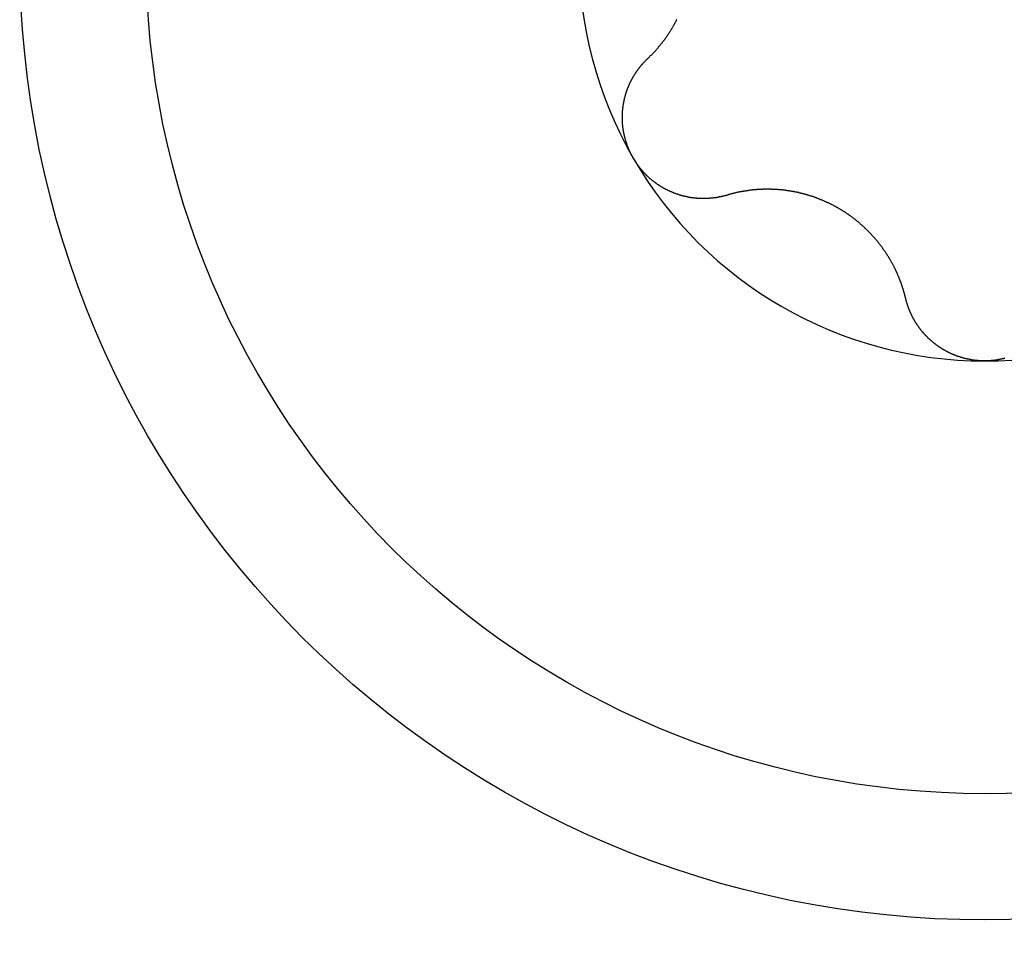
# Model space of a CAD drawing. Extents: x 1107 to 4046, y 937 to 3355.
# Tile 113 of 256: x 2272.13 to 2277.59, y 1096.14 to 1101.32. Entities that reach past the tile are written whole.
import ezdxf

# ---------------------------------------------------------------- set-up
doc = ezdxf.new("R2010")
doc.units = 0
doc.layers.add('KF_VIDA_L___C_TOP', color=7, linetype='CONTINUOUS')

# ---------------------------------------------------------------- blocks, each defined once
blk = doc.blocks.new('KF_VIDA_L___C_TOP')
at = {"layer": 'KF_VIDA_L___C_TOP'}
for points in [[(88.6323, -315.573, 0), (88.6343, -315.571, 0), (88.6363, -315.569, 0), (88.6383, -315.567, 0), (88.6402, -315.565, 0), (88.6422, -315.563, 0), (88.6442, -315.561, 0), (88.6461, -315.559, 0), (88.6481, -315.557, 0), (88.65, -315.555, 0), (88.6519, -315.554, 0), (88.6539, -315.552, 0), (88.6558, -315.55, 0), (88.6577, -315.548, 0), (88.6596, -315.546, 0), (88.6615, -315.544, 0), (88.6634, -315.542, 0), (88.6653, -315.54, 0), (88.6671, -315.538, 0), (88.669, -315.536, 0), (88.6709, -315.534, 0), (88.6727, -315.532, 0), (88.6746, -315.53, 0), (88.6764, -315.528, 0), (88.6782, -315.526, 0), (88.6801, -315.524, 0), (88.6819, -315.521, 0), (88.6837, -315.519, 0), (88.6855, -315.517, 0), (88.6873, -315.515, 0), (88.689, -315.513, 0), (88.6908, -315.511, 0), (88.6926, -315.509, 0), (88.6943, -315.507, 0), (88.6961, -315.505, 0), (88.6978, -315.503, 0), (88.6996, -315.501, 0), (88.7013, -315.499, 0), (88.703, -315.497, 0), (88.7047, -315.494, 0), (88.7064, -315.492, 0), (88.7081, -315.49, 0), (88.7098, -315.488, 0), (88.7115, -315.486, 0), (88.7132, -315.484, 0), (88.7148, -315.482, 0), (88.7165, -315.479, 0), (88.7181, -315.477, 0), (88.7197, -315.475, 0), (88.7214, -315.473, 0), (88.723, -315.471, 0), (88.7246, -315.469, 0), (88.7262, -315.467, 0), (88.7278, -315.464, 0), (88.7294, -315.462, 0), (88.731, -315.46, 0), (88.7325, -315.458, 0), (88.7341, -315.456, 0), (88.7356, -315.453, 0), (88.7372, -315.451, 0), (88.7387, -315.449, 0), (88.7402, -315.447, 0), (88.7417, -315.445, 0), (88.7432, -315.442, 0), (88.7447, -315.44, 0), (88.7462, -315.438, 0), (88.7477, -315.436, 0), (88.7492, -315.434, 0), (88.7506, -315.431, 0), (88.7521, -315.429, 0), (88.7536, -315.427, 0), (88.755, -315.425, 0), (88.7565, -315.422, 0), (88.7579, -315.42, 0), (88.7594, -315.418, 0), (88.7608, -315.415, 0), (88.7622, -315.413, 0), (88.7637, -315.411, 0), (88.7651, -315.408, 0), (88.7665, -315.406, 0), (88.7679, -315.404, 0), (88.7693, -315.401, 0), (88.7707, -315.399, 0), (88.7721, -315.397, 0), (88.7735, -315.394, 0), (88.7749, -315.392, 0), (88.7763, -315.389, 0), (88.7777, -315.387, 0), (88.779, -315.384, 0), (88.7804, -315.382, 0), (88.7817, -315.379, 0), (88.7831, -315.377, 0), (88.7844, -315.375, 0), (88.7858, -315.372, 0), (88.7871, -315.37, 0), (88.7884, -315.367, 0), (88.7898, -315.364, 0), (88.7911, -315.362, 0), (88.7924, -315.359, 0), (88.7937, -315.357, 0)], [(88.5514, -316.125, 0), (88.5502, -316.123, 0), (88.5491, -316.121, 0), (88.5479, -316.119, 0), (88.5467, -316.117, 0), (88.5456, -316.114, 0), (88.5444, -316.112, 0), (88.5433, -316.11, 0), (88.5422, -316.108, 0), (88.5411, -316.106, 0), (88.54, -316.104, 0), (88.5389, -316.102, 0), (88.5378, -316.099, 0), (88.5367, -316.097, 0), (88.5357, -316.095, 0), (88.5346, -316.093, 0), (88.5336, -316.091, 0), (88.5326, -316.088, 0), (88.5316, -316.086, 0), (88.5306, -316.084, 0), (88.5296, -316.082, 0), (88.5286, -316.08, 0), (88.5277, -316.077, 0), (88.5267, -316.075, 0), (88.5258, -316.073, 0), (88.5248, -316.071, 0), (88.5239, -316.068, 0), (88.523, -316.066, 0), (88.5221, -316.064, 0), (88.5213, -316.061, 0), (88.5204, -316.059, 0), (88.5195, -316.057, 0), (88.5187, -316.055, 0), (88.5178, -316.052, 0), (88.517, -316.05, 0), (88.5162, -316.048, 0), (88.5154, -316.045, 0), (88.5146, -316.043, 0), (88.5139, -316.041, 0), (88.5131, -316.038, 0), (88.5123, -316.036, 0), (88.5116, -316.034, 0), (88.5109, -316.031, 0), (88.5102, -316.029, 0), (88.5095, -316.026, 0), (88.5088, -316.024, 0), (88.5081, -316.022, 0), (88.5075, -316.019, 0), (88.5068, -316.017, 0), (88.5062, -316.015, 0), (88.5055, -316.012, 0), (88.5049, -316.01, 0), (88.5043, -316.007, 0), (88.5037, -316.005, 0), (88.5032, -316.003, 0), (88.5026, -316, 0), (88.5021, -315.998, 0), (88.5015, -315.995, 0), (88.501, -315.993, 0), (88.5005, -315.991, 0), (88.5, -315.988, 0), (88.4995, -315.986, 0), (88.4991, -315.983, 0), (88.4986, -315.981, 0), (88.4982, -315.979, 0), (88.4977, -315.976, 0), (88.4973, -315.974, 0), (88.4969, -315.971, 0), (88.4965, -315.969, 0), (88.4961, -315.966, 0), (88.4958, -315.964, 0), (88.4954, -315.961, 0), (88.4951, -315.959, 0), (88.4948, -315.957, 0), (88.4945, -315.954, 0), (88.4942, -315.952, 0), (88.4939, -315.949, 0), (88.4936, -315.947, 0), (88.4934, -315.944, 0), (88.4931, -315.942, 0), (88.4929, -315.94, 0), (88.4927, -315.937, 0), (88.4925, -315.935, 0), (88.4923, -315.932, 0), (88.4921, -315.93, 0), (88.492, -315.927, 0), (88.4918, -315.925, 0), (88.4917, -315.922, 0), (88.4916, -315.92, 0), (88.4915, -315.917, 0), (88.4914, -315.915, 0), (88.4913, -315.913, 0), (88.4913, -315.91, 0), (88.4912, -315.908, 0), (88.4912, -315.905, 0), (88.4912, -315.903, 0), (88.4912, -315.9, 0), (88.4912, -315.898, 0), (88.4912, -315.896, 0), (88.4913, -315.893, 0), (88.4913, -315.891, 0), (88.4914, -315.888, 0), (88.4914, -315.886, 0), (88.4915, -315.883, 0), (88.4916, -315.881, 0), (88.4918, -315.878, 0), (88.4919, -315.876, 0), (88.492, -315.874, 0), (88.4922, -315.871, 0), (88.4923, -315.869, 0), (88.4925, -315.866, 0), (88.4927, -315.864, 0), (88.4929, -315.862, 0), (88.4931, -315.859, 0), (88.4934, -315.857, 0), (88.4936, -315.854, 0), (88.4939, -315.852, 0), (88.4941, -315.85, 0), (88.4944, -315.847, 0), (88.4947, -315.845, 0), (88.495, -315.842, 0), (88.4953, -315.84, 0), (88.4957, -315.838, 0), (88.496, -315.835, 0), (88.4964, -315.833, 0), (88.4967, -315.831, 0), (88.4971, -315.828, 0), (88.4975, -315.826, 0), (88.4979, -315.823, 0), (88.4983, -315.821, 0), (88.4987, -315.819, 0), (88.4992, -315.816, 0), (88.4996, -315.814, 0), (88.5001, -315.812, 0), (88.5005, -315.809, 0), (88.501, -315.807, 0), (88.5015, -315.805, 0), (88.502, -315.803, 0), (88.5025, -315.8, 0), (88.503, -315.798, 0), (88.5036, -315.796, 0), (88.5041, -315.793, 0), (88.5047, -315.791, 0), (88.5052, -315.789, 0), (88.5058, -315.787, 0), (88.5064, -315.784, 0), (88.507, -315.782, 0), (88.5076, -315.78, 0), (88.5083, -315.778, 0), (88.5089, -315.775, 0), (88.5095, -315.773, 0), (88.5102, -315.771, 0), (88.5108, -315.769, 0), (88.5115, -315.766, 0), (88.5122, -315.764, 0), (88.5129, -315.762, 0), (88.5136, -315.76, 0), (88.5143, -315.758, 0), (88.515, -315.755, 0), (88.5158, -315.753, 0), (88.5165, -315.751, 0), (88.5173, -315.749, 0), (88.518, -315.747, 0), (88.5188, -315.745, 0), (88.5196, -315.743, 0), (88.5204, -315.74, 0), (88.5212, -315.738, 0), (88.522, -315.736, 0), (88.5228, -315.734, 0), (88.5237, -315.732, 0), (88.5245, -315.73, 0), (88.5254, -315.728, 0), (88.5262, -315.726, 0), (88.5271, -315.724, 0), (88.528, -315.722, 0), (88.5289, -315.72, 0), (88.5298, -315.718, 0), (88.5307, -315.716, 0), (88.5316, -315.714, 0), (88.5326, -315.711, 0), (88.5335, -315.709, 0), (88.5345, -315.707, 0), (88.5354, -315.705, 0), (88.5364, -315.703, 0), (88.5374, -315.701, 0), (88.5384, -315.699, 0), (88.5394, -315.697, 0), (88.5405, -315.695, 0), (88.5415, -315.693, 0), (88.5425, -315.691, 0), (88.5436, -315.689, 0), (88.5447, -315.687, 0), (88.5457, -315.685, 0), (88.5468, -315.683, 0), (88.5479, -315.681, 0), (88.549, -315.679, 0), (88.5501, -315.677, 0), (88.5513, -315.675, 0), (88.5524, -315.674, 0), (88.5535, -315.672, 0), (88.5547, -315.67, 0), (88.5559, -315.668, 0), (88.557, -315.666, 0), (88.5582, -315.664, 0), (88.5594, -315.662, 0), (88.5606, -315.66, 0), (88.5618, -315.658, 0), (88.5631, -315.656, 0), (88.5643, -315.654, 0), (88.5655, -315.652, 0), (88.5668, -315.65, 0), (88.5681, -315.649, 0), (88.5693, -315.647, 0), (88.5706, -315.645, 0), (88.5719, -315.643, 0), (88.5732, -315.641, 0), (88.5745, -315.639, 0), (88.5758, -315.637, 0), (88.5772, -315.636, 0), (88.5785, -315.634, 0), (88.5798, -315.632, 0), (88.5812, -315.63, 0), (88.5826, -315.628, 0), (88.5839, -315.626, 0), (88.5853, -315.625, 0), (88.5867, -315.623, 0), (88.5881, -315.621, 0), (88.5895, -315.619, 0), (88.5909, -315.618, 0), (88.5923, -315.616, 0), (88.5938, -315.614, 0), (88.5952, -315.612, 0), (88.5967, -315.611, 0), (88.5981, -315.609, 0), (88.5996, -315.607, 0), (88.6011, -315.605, 0), (88.6026, -315.604, 0), (88.6041, -315.602, 0), (88.6056, -315.6, 0), (88.6071, -315.599, 0), (88.6086, -315.597, 0), (88.6101, -315.595, 0), (88.6116, -315.594, 0), (88.6132, -315.592, 0), (88.6147, -315.59, 0), (88.6163, -315.589, 0), (88.6179, -315.587, 0), (88.6194, -315.585, 0), (88.621, -315.584, 0), (88.6226, -315.582, 0), (88.6242, -315.581, 0), (88.6258, -315.579, 0), (88.6274, -315.577, 0), (88.629, -315.576, 0), (88.6307, -315.574, 0), (88.6323, -315.573, 0)], [(89.0702, -316.331, 0), (89.068, -316.332, 0), (89.0658, -316.332, 0), (89.0637, -316.333, 0), (89.0615, -316.334, 0), (89.0593, -316.334, 0), (89.0571, -316.335, 0), (89.0549, -316.335, 0), (89.0528, -316.336, 0), (89.0506, -316.336, 0), (89.0484, -316.337, 0), (89.0462, -316.338, 0), (89.044, -316.338, 0), (89.0418, -316.339, 0), (89.0396, -316.339, 0), (89.0373, -316.34, 0), (89.0351, -316.34, 0), (89.0329, -316.341, 0), (89.0307, -316.341, 0), (89.0285, -316.341, 0), (89.0263, -316.342, 0), (89.024, -316.342, 0), (89.0218, -316.343, 0), (89.0196, -316.343, 0), (89.0173, -316.343, 0), (89.0151, -316.344, 0), (89.0129, -316.344, 0), (89.0106, -316.345, 0), (89.0084, -316.345, 0), (89.0061, -316.345, 0), (89.0039, -316.346, 0), (89.0017, -316.346, 0), (88.9994, -316.346, 0), (88.9972, -316.346, 0), (88.9949, -316.347, 0), (88.9927, -316.347, 0), (88.9904, -316.347, 0), (88.9881, -316.347, 0), (88.9859, -316.348, 0), (88.9836, -316.348, 0), (88.9814, -316.348, 0), (88.9791, -316.348, 0), (88.9769, -316.348, 0), (88.9746, -316.349, 0), (88.9723, -316.349, 0), (88.9701, -316.349, 0), (88.9678, -316.349, 0), (88.9656, -316.349, 0), (88.9633, -316.349, 0), (88.961, -316.349, 0), (88.9588, -316.35, 0), (88.9565, -316.35, 0), (88.9542, -316.35, 0), (88.952, -316.35, 0), (88.9497, -316.35, 0), (88.9475, -316.35, 0), (88.9452, -316.35, 0), (88.9429, -316.35, 0), (88.9407, -316.35, 0), (88.9384, -316.35, 0), (88.9361, -316.35, 0), (88.9339, -316.35, 0), (88.9316, -316.35, 0), (88.9294, -316.35, 0), (88.9271, -316.35, 0), (88.9249, -316.35, 0), (88.9226, -316.35, 0), (88.9203, -316.349, 0), (88.9181, -316.349, 0), (88.9158, -316.349, 0), (88.9136, -316.349, 0), (88.9113, -316.349, 0), (88.9091, -316.349, 0), (88.9069, -316.349, 0), (88.9046, -316.348, 0), (88.9024, -316.348, 0), (88.9001, -316.348, 0), (88.8979, -316.348, 0), (88.8957, -316.348, 0), (88.8934, -316.347, 0), (88.8912, -316.347, 0), (88.889, -316.347, 0), (88.8867, -316.347, 0), (88.8845, -316.346, 0), (88.8823, -316.346, 0), (88.8801, -316.346, 0), (88.8779, -316.346, 0), (88.8756, -316.345, 0), (88.8734, -316.345, 0), (88.8712, -316.345, 0), (88.869, -316.344, 0), (88.8667, -316.344, 0), (88.8645, -316.343, 0), (88.8623, -316.343, 0), (88.86, -316.343, 0), (88.8578, -316.342, 0), (88.8555, -316.342, 0), (88.8533, -316.341, 0), (88.851, -316.341, 0), (88.8488, -316.34, 0), (88.8465, -316.34, 0), (88.8443, -316.339, 0), (88.8421, -316.339, 0), (88.8398, -316.338, 0), (88.8375, -316.338, 0), (88.8353, -316.337, 0), (88.833, -316.337, 0), (88.8308, -316.336, 0), (88.8285, -316.336, 0), (88.8263, -316.335, 0), (88.824, -316.334, 0), (88.8218, -316.334, 0), (88.8195, -316.333, 0), (88.8173, -316.332, 0), (88.815, -316.332, 0), (88.8128, -316.331, 0), (88.8105, -316.33, 0), (88.8083, -316.33, 0), (88.806, -316.329, 0), (88.8038, -316.328, 0), (88.8015, -316.328, 0), (88.7993, -316.327, 0), (88.797, -316.326, 0), (88.7948, -316.325, 0), (88.7925, -316.325, 0), (88.7903, -316.324, 0), (88.788, -316.323, 0), (88.7858, -316.322, 0), (88.7836, -316.321, 0), (88.7813, -316.32, 0), (88.7791, -316.32, 0), (88.7769, -316.319, 0), (88.7746, -316.318, 0), (88.7724, -316.317, 0), (88.7702, -316.316, 0), (88.768, -316.315, 0), (88.7658, -316.314, 0), (88.7635, -316.313, 0), (88.7613, -316.312, 0), (88.7591, -316.311, 0), (88.7569, -316.31, 0), (88.7547, -316.309, 0), (88.7525, -316.308, 0), (88.7503, -316.307, 0), (88.7481, -316.306, 0), (88.746, -316.305, 0), (88.7438, -316.304, 0), (88.7416, -316.303, 0), (88.7394, -316.302, 0), (88.7373, -316.301, 0), (88.7351, -316.3, 0), (88.7329, -316.299, 0), (88.7308, -316.298, 0), (88.7286, -316.297, 0), (88.7265, -316.295, 0), (88.7243, -316.294, 0), (88.7222, -316.293, 0), (88.7201, -316.292, 0), (88.718, -316.291, 0), (88.7158, -316.289, 0), (88.7137, -316.288, 0), (88.7116, -316.287, 0), (88.7095, -316.286, 0), (88.7074, -316.285, 0), (88.7053, -316.283, 0), (88.7033, -316.282, 0), (88.7012, -316.281, 0), (88.6991, -316.279, 0), (88.6971, -316.278, 0), (88.695, -316.277, 0), (88.6929, -316.275, 0), (88.6909, -316.274, 0), (88.6889, -316.273, 0), (88.6868, -316.271, 0), (88.6848, -316.27, 0), (88.6828, -316.268, 0), (88.6808, -316.267, 0), (88.6788, -316.266, 0), (88.6768, -316.264, 0), (88.6748, -316.263, 0), (88.6729, -316.261, 0), (88.6709, -316.26, 0), (88.6689, -316.258, 0), (88.667, -316.257, 0), (88.665, -316.255, 0), (88.6631, -316.254, 0), (88.6612, -316.252, 0), (88.6592, -316.251, 0), (88.6573, -316.249, 0), (88.6554, -316.248, 0), (88.6535, -316.246, 0), (88.6516, -316.244, 0), (88.6498, -316.243, 0), (88.6479, -316.241, 0), (88.646, -316.24, 0), (88.6442, -316.238, 0), (88.6423, -316.236, 0), (88.6405, -316.235, 0), (88.6387, -316.233, 0), (88.6369, -316.231, 0), (88.6351, -316.23, 0), (88.6333, -316.228, 0), (88.6315, -316.226, 0), (88.6297, -316.225, 0), (88.6279, -316.223, 0), (88.6261, -316.221, 0), (88.6244, -316.219, 0), (88.6226, -316.218, 0), (88.6209, -316.216, 0), (88.6192, -316.214, 0), (88.6175, -316.212, 0), (88.6158, -316.211, 0), (88.6141, -316.209, 0), (88.6124, -316.207, 0), (88.6107, -316.205, 0), (88.609, -316.203, 0), (88.6074, -316.202, 0), (88.6057, -316.2, 0), (88.6041, -316.198, 0), (88.6025, -316.196, 0), (88.6009, -316.194, 0), (88.5993, -316.192, 0), (88.5977, -316.19, 0), (88.5961, -316.189, 0), (88.5945, -316.187, 0), (88.593, -316.185, 0), (88.5914, -316.183, 0), (88.5899, -316.181, 0), (88.5883, -316.179, 0), (88.5868, -316.177, 0), (88.5853, -316.175, 0), (88.5838, -316.173, 0), (88.5823, -316.171, 0), (88.5809, -316.169, 0), (88.5794, -316.167, 0), (88.5779, -316.166, 0), (88.5765, -316.164, 0), (88.5751, -316.162, 0), (88.5737, -316.16, 0), (88.5723, -316.158, 0), (88.5709, -316.156, 0), (88.5695, -316.154, 0), (88.5681, -316.152, 0), (88.5668, -316.15, 0), (88.5654, -316.148, 0), (88.5641, -316.146, 0), (88.5628, -316.144, 0), (88.5615, -316.141, 0), (88.5602, -316.139, 0), (88.5589, -316.137, 0), (88.5576, -316.135, 0), (88.5563, -316.133, 0), (88.5551, -316.131, 0), (88.5539, -316.129, 0), (88.5527, -316.127, 0), (88.5514, -316.125, 0)], [(90.0621, -316.904, 0), (90.0615, -316.901, 0), (90.0609, -316.898, 0), (90.0602, -316.896, 0), (90.0595, -316.893, 0), (90.0589, -316.89, 0), (90.0582, -316.888, 0), (90.0575, -316.885, 0), (90.0568, -316.883, 0), (90.0561, -316.88, 0), (90.0553, -316.877, 0), (90.0546, -316.875, 0), (90.0539, -316.872, 0), (90.0531, -316.869, 0), (90.0523, -316.867, 0), (90.0516, -316.864, 0), (90.0508, -316.861, 0), (90.05, -316.859, 0), (90.0492, -316.856, 0), (90.0484, -316.854, 0), (90.0476, -316.851, 0), (90.0468, -316.848, 0), (90.0459, -316.846, 0), (90.0451, -316.843, 0), (90.0443, -316.84, 0), (90.0434, -316.838, 0), (90.0425, -316.835, 0), (90.0417, -316.833, 0), (90.0408, -316.83, 0), (90.0399, -316.828, 0), (90.039, -316.825, 0), (90.0381, -316.822, 0), (90.0372, -316.82, 0), (90.0362, -316.817, 0), (90.0353, -316.815, 0), (90.0344, -316.812, 0), (90.0334, -316.81, 0), (90.0325, -316.807, 0), (90.0315, -316.804, 0), (90.0305, -316.802, 0), (90.0295, -316.799, 0), (90.0286, -316.797, 0), (90.0276, -316.794, 0), (90.0265, -316.792, 0), (90.0255, -316.789, 0), (90.0245, -316.787, 0), (90.0235, -316.784, 0), (90.0224, -316.782, 0), (90.0214, -316.779, 0), (90.0203, -316.777, 0), (90.0193, -316.774, 0), (90.0182, -316.772, 0), (90.0171, -316.769, 0), (90.0161, -316.767, 0), (90.015, -316.764, 0), (90.0139, -316.762, 0), (90.0128, -316.76, 0), (90.0116, -316.757, 0), (90.0105, -316.755, 0), (90.0094, -316.752, 0), (90.0083, -316.75, 0), (90.0071, -316.747, 0), (90.006, -316.745, 0), (90.0048, -316.743, 0), (90.0036, -316.74, 0), (90.0025, -316.738, 0), (90.0013, -316.735, 0), (90.0001, -316.733, 0), (89.9989, -316.731, 0), (89.9977, -316.728, 0), (89.9965, -316.726, 0), (89.9952, -316.723, 0), (89.994, -316.721, 0), (89.9927, -316.719, 0), (89.9914, -316.716, 0), (89.9902, -316.714, 0), (89.9889, -316.711, 0), (89.9876, -316.709, 0), (89.9862, -316.707, 0), (89.9849, -316.704, 0), (89.9836, -316.702, 0), (89.9822, -316.699, 0), (89.9808, -316.697, 0), (89.9795, -316.695, 0), (89.9781, -316.692, 0), (89.9767, -316.69, 0), (89.9753, -316.687, 0), (89.9738, -316.685, 0), (89.9724, -316.683, 0), (89.971, -316.68, 0), (89.9695, -316.678, 0), (89.968, -316.675, 0), (89.9666, -316.673, 0), (89.9651, -316.671, 0), (89.9636, -316.668, 0), (89.9621, -316.666, 0), (89.9605, -316.663, 0), (89.959, -316.661, 0), (89.9574, -316.659, 0), (89.9559, -316.656, 0), (89.9543, -316.654, 0), (89.9527, -316.651, 0), (89.9512, -316.649, 0), (89.9496, -316.647, 0), (89.9479, -316.644, 0), (89.9463, -316.642, 0), (89.9447, -316.639, 0), (89.943, -316.637, 0), (89.9414, -316.635, 0), (89.9397, -316.632, 0), (89.938, -316.63, 0), (89.9363, -316.628, 0), (89.9346, -316.625, 0), (89.9329, -316.623, 0), (89.9312, -316.62, 0), (89.9295, -316.618, 0), (89.9277, -316.616, 0), (89.926, -316.613, 0), (89.9242, -316.611, 0), (89.9225, -316.609, 0), (89.9207, -316.606, 0), (89.9189, -316.604, 0), (89.9171, -316.602, 0), (89.9153, -316.599, 0), (89.9134, -316.597, 0), (89.9116, -316.595, 0), (89.9097, -316.592, 0), (89.9079, -316.59, 0), (89.906, -316.588, 0), (89.9041, -316.585, 0), (89.9022, -316.583, 0), (89.9003, -316.581, 0), (89.8984, -316.579, 0), (89.8965, -316.576, 0), (89.8946, -316.574, 0), (89.8926, -316.572, 0), (89.8907, -316.569, 0), (89.8887, -316.567, 0), (89.8868, -316.565, 0), (89.8848, -316.563, 0), (89.8828, -316.56, 0), (89.8808, -316.558, 0), (89.8788, -316.556, 0), (89.8768, -316.554, 0), (89.8747, -316.552, 0), (89.8727, -316.549, 0), (89.8706, -316.547, 0), (89.8686, -316.545, 0), (89.8665, -316.543, 0), (89.8644, -316.541, 0), (89.8623, -316.538, 0), (89.8602, -316.536, 0), (89.8581, -316.534, 0), (89.856, -316.532, 0), (89.8539, -316.53, 0), (89.8517, -316.528, 0), (89.8496, -316.526, 0), (89.8474, -316.524, 0), (89.8453, -316.521, 0), (89.8431, -316.519, 0), (89.8409, -316.517, 0), (89.8387, -316.515, 0), (89.8365, -316.513, 0), (89.8343, -316.511, 0), (89.8321, -316.509, 0), (89.8299, -316.507, 0), (89.8276, -316.505, 0), (89.8254, -316.503, 0), (89.8232, -316.501, 0), (89.8209, -316.499, 0), (89.8186, -316.497, 0), (89.8164, -316.495, 0), (89.8141, -316.493, 0), (89.8118, -316.491, 0), (89.8095, -316.489, 0), (89.8072, -316.487, 0), (89.8049, -316.485, 0), (89.8026, -316.483, 0), (89.8003, -316.481, 0), (89.798, -316.479, 0), (89.7956, -316.477, 0), (89.7933, -316.475, 0), (89.791, -316.473, 0), (89.7886, -316.471, 0), (89.7863, -316.47, 0), (89.7839, -316.468, 0), (89.7815, -316.466, 0), (89.7792, -316.464, 0), (89.7768, -316.462, 0), (89.7744, -316.46, 0), (89.772, -316.458, 0), (89.7696, -316.457, 0), (89.7672, -316.455, 0), (89.7648, -316.453, 0), (89.7624, -316.451, 0), (89.76, -316.449, 0), (89.7576, -316.448, 0), (89.7552, -316.446, 0), (89.7527, -316.444, 0), (89.7503, -316.443, 0), (89.7479, -316.441, 0), (89.7454, -316.439, 0), (89.743, -316.437, 0), (89.7405, -316.436, 0), (89.7381, -316.434, 0), (89.7356, -316.432, 0), (89.7332, -316.431, 0), (89.7307, -316.429, 0), (89.7282, -316.427, 0), (89.7258, -316.426, 0), (89.7233, -316.424, 0), (89.7208, -316.423, 0), (89.7183, -316.421, 0), (89.7159, -316.419, 0), (89.7134, -316.418, 0), (89.7109, -316.416, 0), (89.7084, -316.415, 0), (89.7059, -316.413, 0), (89.7034, -316.412, 0), (89.7009, -316.41, 0), (89.6984, -316.409, 0), (89.6959, -316.407, 0), (89.6934, -316.406, 0), (89.6909, -316.404, 0), (89.6884, -316.403, 0), (89.6859, -316.401, 0), (89.6834, -316.4, 0), (89.6808, -316.399, 0), (89.6783, -316.397, 0), (89.6757, -316.396, 0), (89.6732, -316.394, 0), (89.6706, -316.393, 0), (89.668, -316.392, 0), (89.6654, -316.39, 0), (89.6628, -316.389, 0), (89.6602, -316.387, 0), (89.6576, -316.386, 0), (89.655, -316.385, 0), (89.6523, -316.383, 0), (89.6497, -316.382, 0), (89.6471, -316.381, 0), (89.6444, -316.379, 0), (89.6417, -316.378, 0), (89.6391, -316.377, 0), (89.6364, -316.376, 0), (89.6337, -316.374, 0), (89.631, -316.373, 0), (89.6283, -316.372, 0), (89.6256, -316.371, 0), (89.6229, -316.369, 0), (89.6202, -316.368, 0), (89.6174, -316.367, 0), (89.6147, -316.366, 0), (89.612, -316.364, 0), (89.6092, -316.363, 0), (89.6065, -316.362, 0), (89.6037, -316.361, 0), (89.6009, -316.36, 0), (89.5982, -316.359, 0), (89.5954, -316.357, 0), (89.5926, -316.356, 0), (89.5898, -316.355, 0), (89.587, -316.354, 0), (89.5842, -316.353, 0), (89.5814, -316.352, 0), (89.5786, -316.351, 0), (89.5758, -316.35, 0), (89.5729, -316.349, 0), (89.5701, -316.347, 0), (89.5673, -316.346, 0), (89.5644, -316.345, 0), (89.5616, -316.344, 0), (89.5588, -316.343, 0), (89.5559, -316.342, 0), (89.5531, -316.341, 0), (89.5502, -316.34, 0), (89.5473, -316.339, 0), (89.5445, -316.338, 0), (89.5416, -316.337, 0), (89.5387, -316.337, 0), (89.5358, -316.336, 0), (89.533, -316.335, 0), (89.5301, -316.334, 0), (89.5272, -316.333, 0), (89.5243, -316.332, 0), (89.5214, -316.331, 0), (89.5185, -316.33, 0), (89.5156, -316.329, 0), (89.5127, -316.329, 0), (89.5098, -316.328, 0), (89.5069, -316.327, 0), (89.504, -316.326, 0), (89.5011, -316.325, 0), (89.4982, -316.325, 0), (89.4952, -316.324, 0), (89.4923, -316.323, 0), (89.4894, -316.322, 0), (89.4865, -316.321, 0), (89.4836, -316.321, 0), (89.4806, -316.32, 0), (89.4777, -316.319, 0), (89.4748, -316.319, 0), (89.4718, -316.318, 0), (89.4689, -316.317, 0), (89.466, -316.317, 0), (89.4631, -316.316, 0), (89.4601, -316.315, 0), (89.4572, -316.315, 0), (89.4543, -316.314, 0), (89.4513, -316.314, 0), (89.4484, -316.313, 0), (89.4454, -316.312, 0), (89.4425, -316.312, 0), (89.4396, -316.311, 0), (89.4366, -316.311, 0), (89.4337, -316.31, 0), (89.4308, -316.31, 0), (89.4278, -316.309, 0), (89.4249, -316.309, 0), (89.422, -316.308, 0), (89.419, -316.308, 0), (89.4161, -316.307, 0), (89.4132, -316.307, 0), (89.4103, -316.306, 0), (89.4073, -316.306, 0), (89.4044, -316.306, 0), (89.4015, -316.305, 0), (89.3986, -316.305, 0), (89.3956, -316.304, 0), (89.3927, -316.304, 0), (89.3898, -316.304, 0), (89.3869, -316.303, 0), (89.384, -316.303, 0), (89.3811, -316.303, 0), (89.3782, -316.302, 0), (89.3753, -316.302, 0), (89.3724, -316.302, 0), (89.3695, -316.302, 0), (89.3666, -316.301, 0), (89.3637, -316.301, 0), (89.3608, -316.301, 0), (89.3579, -316.301, 0), (89.355, -316.3, 0), (89.3521, -316.3, 0), (89.3493, -316.3, 0), (89.3464, -316.3, 0), (89.3435, -316.3, 0), (89.3406, -316.299, 0), (89.3378, -316.299, 0), (89.3349, -316.299, 0), (89.3321, -316.299, 0), (89.3292, -316.299, 0), (89.3264, -316.299, 0), (89.3235, -316.299, 0), (89.3207, -316.299, 0), (89.3179, -316.298, 0), (89.3151, -316.298, 0), (89.3122, -316.298, 0), (89.3094, -316.298, 0), (89.3066, -316.298, 0), (89.3038, -316.298, 0), (89.301, -316.298, 0), (89.2982, -316.298, 0), (89.2954, -316.298, 0), (89.2927, -316.298, 0), (89.2899, -316.298, 0), (89.2871, -316.298, 0), (89.2844, -316.298, 0), (89.2816, -316.298, 0), (89.2788, -316.298, 0), (89.2761, -316.298, 0), (89.2734, -316.298, 0), (89.2706, -316.298, 0), (89.2679, -316.299, 0), (89.2652, -316.299, 0), (89.2625, -316.299, 0), (89.2598, -316.299, 0), (89.2571, -316.299, 0), (89.2544, -316.299, 0), (89.2517, -316.299, 0), (89.2491, -316.299, 0), (89.2464, -316.3, 0), (89.2438, -316.3, 0), (89.2411, -316.3, 0), (89.2384, -316.3, 0), (89.2358, -316.3, 0), (89.2331, -316.301, 0), (89.2304, -316.301, 0), (89.2278, -316.301, 0), (89.2251, -316.301, 0), (89.2224, -316.302, 0), (89.2198, -316.302, 0), (89.2171, -316.302, 0), (89.2144, -316.302, 0), (89.2117, -316.303, 0), (89.2091, -316.303, 0), (89.2064, -316.303, 0), (89.2037, -316.303, 0), (89.201, -316.304, 0), (89.1984, -316.304, 0), (89.1957, -316.304, 0), (89.193, -316.305, 0), (89.1903, -316.305, 0), (89.1876, -316.306, 0), (89.1849, -316.306, 0), (89.1823, -316.306, 0), (89.1796, -316.307, 0), (89.1769, -316.307, 0), (89.1742, -316.308, 0), (89.1715, -316.308, 0), (89.1688, -316.308, 0), (89.1662, -316.309, 0), (89.1635, -316.309, 0), (89.1608, -316.31, 0), (89.1581, -316.31, 0), (89.1554, -316.311, 0), (89.1527, -316.311, 0), (89.1501, -316.312, 0), (89.1474, -316.312, 0), (89.1447, -316.313, 0), (89.142, -316.313, 0), (89.1393, -316.314, 0), (89.1367, -316.314, 0), (89.134, -316.315, 0), (89.1313, -316.315, 0), (89.1286, -316.316, 0), (89.1259, -316.317, 0), (89.1233, -316.317, 0), (89.1206, -316.318, 0), (89.1179, -316.318, 0), (89.1153, -316.319, 0), (89.1126, -316.32, 0), (89.1099, -316.32, 0), (89.1073, -316.321, 0), (89.1046, -316.322, 0), (89.1019, -316.322, 0), (89.0993, -316.323, 0), (89.0966, -316.324, 0), (89.094, -316.324, 0), (89.0913, -316.325, 0), (89.0887, -316.326, 0), (89.086, -316.327, 0), (89.0834, -316.327, 0), (89.0807, -316.328, 0), (89.0781, -316.329, 0), (89.0754, -316.33, 0), (89.0728, -316.33, 0), (89.0702, -316.331, 0)], [(90.5, -317.25, 0), (90.4976, -317.25, 0), (90.4952, -317.25, 0), (90.4928, -317.25, 0), (90.4904, -317.25, 0), (90.488, -317.25, 0), (90.4855, -317.25, 0), (90.4831, -317.25, 0), (90.4807, -317.25, 0), (90.4783, -317.249, 0), (90.4759, -317.249, 0), (90.4735, -317.249, 0), (90.471, -317.249, 0), (90.4686, -317.249, 0), (90.4662, -317.249, 0), (90.4638, -317.248, 0), (90.4614, -317.248, 0), (90.4589, -317.248, 0), (90.4565, -317.248, 0), (90.4541, -317.248, 0), (90.4517, -317.247, 0), (90.4492, -317.247, 0), (90.4468, -317.247, 0), (90.4444, -317.246, 0), (90.442, -317.246, 0), (90.4395, -317.246, 0), (90.4371, -317.245, 0), (90.4347, -317.245, 0), (90.4323, -317.245, 0), (90.4298, -317.244, 0), (90.4274, -317.244, 0), (90.425, -317.244, 0), (90.4226, -317.243, 0), (90.4202, -317.243, 0), (90.4178, -317.242, 0), (90.4153, -317.242, 0), (90.4129, -317.241, 0), (90.4105, -317.241, 0), (90.4081, -317.24, 0), (90.4057, -317.24, 0), (90.4033, -317.239, 0), (90.4009, -317.239, 0), (90.3985, -317.238, 0), (90.3961, -317.238, 0), (90.3937, -317.237, 0), (90.3913, -317.237, 0), (90.3889, -317.236, 0), (90.3865, -317.235, 0), (90.3842, -317.235, 0), (90.3818, -317.234, 0), (90.3794, -317.233, 0), (90.377, -317.233, 0), (90.3747, -317.232, 0), (90.3723, -317.231, 0), (90.3699, -317.231, 0), (90.3676, -317.23, 0), (90.3652, -317.229, 0), (90.3629, -317.228, 0), (90.3605, -317.228, 0), (90.3582, -317.227, 0), (90.3558, -317.226, 0), (90.3535, -317.225, 0), (90.3512, -317.225, 0), (90.3488, -317.224, 0), (90.3465, -317.223, 0), (90.3442, -317.222, 0), (90.3419, -317.221, 0), (90.3396, -317.22, 0), (90.3373, -317.219, 0), (90.335, -317.219, 0), (90.3327, -317.218, 0), (90.3304, -317.217, 0), (90.3281, -317.216, 0), (90.3258, -317.215, 0), (90.3236, -317.214, 0), (90.3213, -317.213, 0), (90.3191, -317.212, 0), (90.3168, -317.211, 0), (90.3146, -317.21, 0), (90.3123, -317.209, 0), (90.3101, -317.208, 0), (90.3079, -317.207, 0), (90.3056, -317.206, 0), (90.3034, -317.205, 0), (90.3012, -317.204, 0), (90.299, -317.203, 0), (90.2968, -317.202, 0), (90.2947, -317.2, 0), (90.2925, -317.199, 0), (90.2903, -317.198, 0), (90.2882, -317.197, 0), (90.286, -317.196, 0), (90.2839, -317.195, 0), (90.2817, -317.193, 0), (90.2796, -317.192, 0), (90.2775, -317.191, 0), (90.2753, -317.19, 0), (90.2732, -317.189, 0), (90.2711, -317.187, 0), (90.269, -317.186, 0), (90.267, -317.185, 0), (90.2649, -317.184, 0), (90.2628, -317.182, 0), (90.2608, -317.181, 0), (90.2587, -317.18, 0), (90.2567, -317.178, 0), (90.2546, -317.177, 0), (90.2526, -317.176, 0), (90.2506, -317.174, 0), (90.2486, -317.173, 0), (90.2466, -317.172, 0), (90.2446, -317.17, 0), (90.2426, -317.169, 0), (90.2406, -317.168, 0), (90.2387, -317.166, 0), (90.2367, -317.165, 0), (90.2348, -317.163, 0), (90.2328, -317.162, 0), (90.2309, -317.16, 0), (90.229, -317.159, 0), (90.227, -317.158, 0), (90.2251, -317.156, 0), (90.2233, -317.155, 0), (90.2214, -317.153, 0), (90.2195, -317.152, 0), (90.2176, -317.15, 0), (90.2158, -317.149, 0), (90.2139, -317.147, 0), (90.2121, -317.146, 0), (90.2103, -317.144, 0), (90.2084, -317.143, 0), (90.2066, -317.141, 0), (90.2048, -317.139, 0), (90.203, -317.138, 0), (90.2013, -317.136, 0), (90.1995, -317.135, 0), (90.1977, -317.133, 0), (90.196, -317.132, 0), (90.1943, -317.13, 0), (90.1925, -317.128, 0), (90.1908, -317.127, 0), (90.1891, -317.125, 0), (90.1874, -317.124, 0), (90.1857, -317.122, 0), (90.1841, -317.12, 0), (90.1824, -317.119, 0), (90.1807, -317.117, 0), (90.1791, -317.115, 0), (90.1775, -317.114, 0), (90.1758, -317.112, 0), (90.1742, -317.11, 0), (90.1726, -317.109, 0), (90.171, -317.107, 0), (90.1695, -317.105, 0), (90.1679, -317.104, 0), (90.1664, -317.102, 0), (90.1648, -317.1, 0), (90.1633, -317.098, 0), (90.1618, -317.097, 0), (90.1603, -317.095, 0), (90.1588, -317.093, 0), (90.1573, -317.092, 0), (90.1558, -317.09, 0), (90.1543, -317.088, 0), (90.1529, -317.086, 0), (90.1514, -317.085, 0), (90.15, -317.083, 0), (90.1486, -317.081, 0), (90.1472, -317.079, 0), (90.1458, -317.078, 0), (90.1444, -317.076, 0), (90.1431, -317.074, 0), (90.1417, -317.072, 0), (90.1404, -317.07, 0), (90.139, -317.069, 0), (90.1377, -317.067, 0), (90.1364, -317.065, 0), (90.135, -317.063, 0), (90.1337, -317.061, 0), (90.1324, -317.06, 0), (90.1311, -317.058, 0), (90.1299, -317.056, 0), (90.1286, -317.054, 0), (90.1273, -317.052, 0), (90.1261, -317.05, 0), (90.1248, -317.048, 0), (90.1236, -317.047, 0), (90.1224, -317.045, 0), (90.1211, -317.043, 0), (90.1199, -317.041, 0), (90.1187, -317.039, 0), (90.1175, -317.037, 0), (90.1164, -317.035, 0), (90.1152, -317.033, 0), (90.114, -317.031, 0), (90.1129, -317.029, 0), (90.1117, -317.027, 0), (90.1106, -317.025, 0), (90.1095, -317.023, 0), (90.1084, -317.021, 0), (90.1073, -317.019, 0), (90.1062, -317.018, 0), (90.1051, -317.016, 0), (90.104, -317.014, 0), (90.1029, -317.012, 0), (90.1019, -317.01, 0), (90.1008, -317.008, 0), (90.0998, -317.006, 0), (90.0987, -317.003, 0), (90.0977, -317.001, 0), (90.0967, -316.999, 0), (90.0957, -316.997, 0), (90.0947, -316.995, 0), (90.0938, -316.993, 0), (90.0928, -316.991, 0), (90.0918, -316.989, 0), (90.0909, -316.987, 0), (90.0899, -316.985, 0), (90.089, -316.983, 0), (90.0881, -316.981, 0), (90.0872, -316.979, 0), (90.0863, -316.977, 0), (90.0854, -316.975, 0), (90.0845, -316.973, 0), (90.0837, -316.971, 0), (90.0828, -316.968, 0), (90.0819, -316.966, 0), (90.0811, -316.964, 0), (90.0803, -316.962, 0), (90.0795, -316.96, 0), (90.0787, -316.958, 0), (90.0779, -316.956, 0), (90.0771, -316.954, 0), (90.0763, -316.951, 0), (90.0756, -316.949, 0), (90.0748, -316.947, 0), (90.0741, -316.945, 0), (90.0733, -316.943, 0), (90.0726, -316.941, 0), (90.0719, -316.939, 0), (90.0712, -316.936, 0), (90.0705, -316.934, 0), (90.0699, -316.932, 0), (90.0692, -316.93, 0), (90.0686, -316.928, 0), (90.0679, -316.926, 0), (90.0673, -316.923, 0), (90.0667, -316.921, 0), (90.0661, -316.919, 0), (90.0655, -316.917, 0), (90.0649, -316.915, 0), (90.0643, -316.913, 0), (90.0638, -316.91, 0), (90.0632, -316.908, 0), (90.0627, -316.906, 0), (90.0621, -316.904, 0)], [(90.6111, -317.236, 0), (90.6087, -317.237, 0), (90.6063, -317.237, 0), (90.6039, -317.238, 0), (90.6015, -317.238, 0), (90.5991, -317.239, 0), (90.5967, -317.239, 0), (90.5943, -317.24, 0), (90.5919, -317.24, 0), (90.5895, -317.241, 0), (90.5871, -317.241, 0), (90.5847, -317.242, 0), (90.5822, -317.242, 0), (90.5798, -317.243, 0), (90.5774, -317.243, 0), (90.575, -317.244, 0), (90.5726, -317.244, 0), (90.5702, -317.244, 0), (90.5677, -317.245, 0), (90.5653, -317.245, 0), (90.5629, -317.245, 0), (90.5605, -317.246, 0), (90.558, -317.246, 0), (90.5556, -317.246, 0), (90.5532, -317.247, 0), (90.5508, -317.247, 0), (90.5483, -317.247, 0), (90.5459, -317.248, 0), (90.5435, -317.248, 0), (90.5411, -317.248, 0), (90.5386, -317.248, 0), (90.5362, -317.248, 0), (90.5338, -317.249, 0), (90.5314, -317.249, 0), (90.529, -317.249, 0), (90.5265, -317.249, 0), (90.5241, -317.249, 0), (90.5217, -317.249, 0), (90.5193, -317.25, 0), (90.5169, -317.25, 0), (90.5145, -317.25, 0), (90.512, -317.25, 0), (90.5096, -317.25, 0), (90.5072, -317.25, 0), (90.5048, -317.25, 0), (90.5024, -317.25, 0), (90.5, -317.25, 0)]]:
    blk.add_polyline3d(points, dxfattribs=at)
for radius in [5.35, 4.65]:
    blk.add_circle((90.5, -315), radius, dxfattribs=at)
for centre, radius, start, end in [((86.5, -311.5), 18.5, 270, 0), ((90.5, -315), 2.25, 150, 210), ((90.5, -315), 2.25, 210, 270), ((90.5, -315), 2.25, 270, 330)]:
    blk.add_arc(centre, radius, start, end, dxfattribs=at)

msp = doc.modelspace()

# ---------------------------------------------------------------- block references
at = {"layer": 'KF_VIDA_L___C_TOP'}
msp.add_blockref('KF_VIDA_L___C_TOP', (2186.9791, 1416.6769), dxfattribs=at)

doc.saveas('drawing.dxf')
